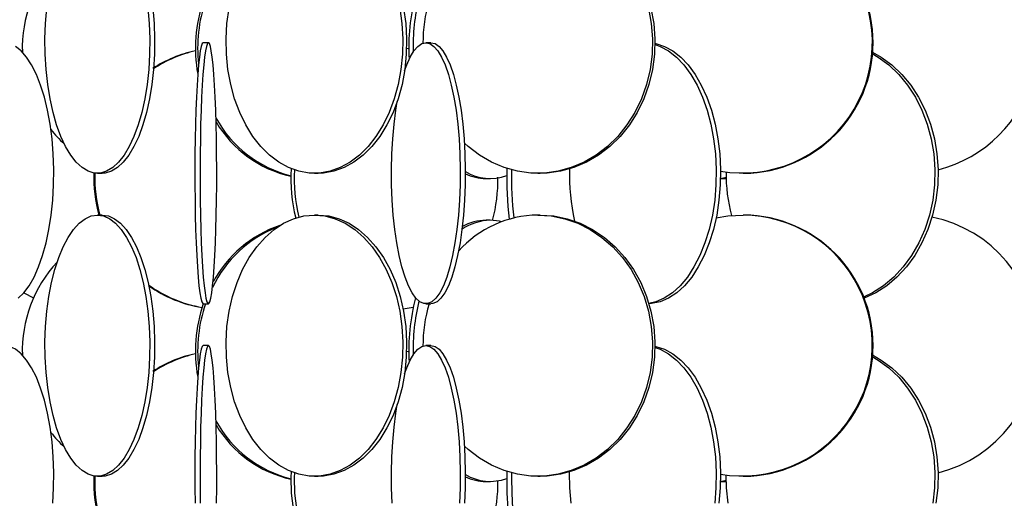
# Model space of a CAD drawing. Header units: millimetres. Extents: x 495 to 2657, y 518 to 2595.
# Tile 48 of 91: x 2373 to 2467, y 1639 to 1685. Entities that reach past the tile are written whole.
import ezdxf

# ---------------------------------------------------------------- set-up
doc = ezdxf.new("R2010")
doc.units = ezdxf.units.MM

msp = doc.modelspace()

# ---------------------------------------------------------------- linework, layer by layer
at = {"color": 7, "linetype": 'Continuous', "lineweight": 25}
for p, q in [((2391.096, 1682.548), (2390.597, 1682.548)), ((2412.412, 1682.548), (2411.93, 1682.548)), ((2380.464, 1670.048), (2380.922, 1670.048)), ((2401.252, 1670.048), (2401.62, 1670.048)), ((2417.685, 1669.548), (2418.088, 1669.548)), ((2422.641, 1670.048), (2422.879, 1670.048)), ((2440.185, 1669.548), (2440.658, 1669.548)), ((2442.314, 1670.048), (2442.396, 1670.048)), ((2380.922, 1666.048), (2380.464, 1666.048)), ((2401.62, 1666.048), (2401.252, 1666.048)), ((2418.088, 1665.548), (2417.685, 1665.548)), ((2422.879, 1666.048), (2422.641, 1666.048)), ((2442.396, 1666.048), (2442.314, 1666.048)), ((2373.409, 1658.597), (2374.347, 1658.113)), ((2390.597, 1657.548), (2391.096, 1657.548)), ((2409.741, 1657.078), (2410.72, 1657.228)), ((2411.93, 1657.548), (2412.412, 1657.548)), ((2391.096, 1653.548), (2390.597, 1653.548)), ((2412.412, 1653.548), (2411.93, 1653.548)), ((2380.464, 1641.048), (2380.922, 1641.048)), ((2401.252, 1641.048), (2401.62, 1641.048)), ((2422.641, 1641.048), (2422.879, 1641.048)), ((2442.314, 1641.048), (2442.396, 1641.048)), ((2417.685, 1640.548), (2418.088, 1640.548)), ((2440.185, 1640.548), (2440.658, 1640.548))]:
    msp.add_line(p, q, dxfattribs=at)
at = {"color": 7, "linetype": 'Continuous', "lineweight": 25, "flags": 128}
for points in [[(2385.366, 1688.368), (2385.575, 1687.246), (2385.766, 1685.843), (2385.888, 1684.394), (2385.941, 1682.919), (2385.923, 1681.438), (2385.836, 1679.974), (2385.679, 1678.545), (2385.455, 1677.173), (2385.168, 1675.876), (2384.821, 1674.672), (2384.42, 1673.58), (2383.969, 1672.613), (2383.475, 1671.785), (2382.946, 1671.109), (2382.388, 1670.593), (2381.81, 1670.245), (2381.219, 1670.07), (2380.922, 1670.048)], [(2385.308, 1685.843), (2385.43, 1684.394), (2385.483, 1682.919), (2385.465, 1681.438), (2385.378, 1679.974), (2385.221, 1678.545), (2384.997, 1677.173), (2384.71, 1675.876), (2384.363, 1674.672), (2383.962, 1673.58), (2383.511, 1672.613), (2383.018, 1671.785), (2382.488, 1671.109), (2381.931, 1670.593), (2381.352, 1670.245), (2380.762, 1670.07), (2380.167, 1670.07), (2379.576, 1670.245), (2378.998, 1670.593), (2378.44, 1671.109), (2377.911, 1671.785), (2377.417, 1672.613), (2376.967, 1673.58), (2376.565, 1674.672), (2376.218, 1675.876), (2375.931, 1677.173), (2375.707, 1678.545), (2375.551, 1679.974), (2375.463, 1681.438), (2375.445, 1682.919), (2375.498, 1684.394), (2375.621, 1685.843)], [(2409.418, 1685.843), (2409.625, 1684.394), (2409.714, 1682.919), (2409.684, 1681.438), (2409.536, 1679.974), (2409.272, 1678.545), (2408.895, 1677.173), (2408.411, 1675.876), (2407.826, 1674.672), (2407.149, 1673.58), (2406.389, 1672.613), (2405.557, 1671.785), (2404.665, 1671.109), (2403.724, 1670.593), (2402.749, 1670.245), (2401.753, 1670.07), (2400.75, 1670.07), (2399.754, 1670.245), (2398.779, 1670.593), (2397.839, 1671.109), (2396.946, 1671.785), (2396.115, 1672.613), (2395.355, 1673.58), (2394.678, 1674.672), (2394.093, 1675.876), (2393.609, 1677.173), (2393.232, 1678.545), (2392.967, 1679.974), (2392.819, 1681.438), (2392.789, 1682.919), (2392.878, 1684.394), (2393.085, 1685.843)], [(2409.786, 1685.843), (2409.993, 1684.394), (2410.082, 1682.919), (2410.052, 1681.438), (2409.904, 1679.974), (2409.64, 1678.545), (2409.263, 1677.173), (2408.778, 1675.876), (2408.194, 1674.672), (2407.517, 1673.58), (2406.757, 1672.613), (2405.925, 1671.785), (2405.032, 1671.109), (2404.092, 1670.593), (2403.117, 1670.245), (2402.121, 1670.07), (2401.62, 1670.048)], [(2433.245, 1685.843), (2433.514, 1684.394), (2433.629, 1682.919), (2433.591, 1681.438), (2433.399, 1679.974), (2433.055, 1678.545), (2432.566, 1677.173), (2431.937, 1675.876), (2431.177, 1674.672), (2430.298, 1673.58), (2429.312, 1672.613), (2428.231, 1671.785), (2427.073, 1671.109), (2425.852, 1670.593), (2424.585, 1670.245), (2423.292, 1670.07), (2421.99, 1670.07), (2420.696, 1670.245), (2419.43, 1670.593), (2418.209, 1671.109), (2417.05, 1671.785), (2415.97, 1672.613), (2415.617, 1672.932)], [(2433.483, 1685.843), (2433.752, 1684.394), (2433.867, 1682.919), (2433.829, 1681.438), (2433.637, 1679.974), (2433.293, 1678.545), (2432.804, 1677.173), (2432.175, 1675.876), (2431.415, 1674.672), (2430.536, 1673.58), (2429.55, 1672.613), (2428.469, 1671.785), (2427.311, 1671.109), (2426.09, 1670.593), (2424.823, 1670.245), (2423.53, 1670.07), (2422.879, 1670.048)], [(2390.597, 1682.548), (2390.503, 1682.461), (2390.409, 1682.199), (2390.319, 1681.766), (2390.232, 1681.169), (2390.15, 1680.416), (2390.075, 1679.517), (2390.007, 1678.486), (2389.948, 1677.336), (2389.897, 1676.083), (2389.856, 1674.746), (2389.826, 1673.343), (2389.806, 1671.894), (2389.798, 1670.419), (2389.801, 1668.938), (2389.815, 1667.474), (2389.84, 1666.045), (2389.875, 1664.673), (2389.921, 1663.376), (2389.976, 1662.172), (2390.04, 1661.08), (2390.112, 1660.113), (2390.191, 1659.285), (2390.275, 1658.609), (2390.364, 1658.093), (2390.456, 1657.745), (2390.55, 1657.57), (2390.597, 1657.548)], [(2391.096, 1682.548), (2391.002, 1682.461), (2390.908, 1682.199), (2390.818, 1681.766), (2390.731, 1681.169), (2390.649, 1680.416), (2390.574, 1679.517), (2390.506, 1678.486), (2390.446, 1677.336), (2390.396, 1676.083), (2390.355, 1674.746), (2390.325, 1673.343), (2390.305, 1671.894), (2390.297, 1670.419), (2390.3, 1668.938), (2390.314, 1667.474), (2390.339, 1666.045), (2390.374, 1664.673), (2390.42, 1663.376), (2390.475, 1662.172), (2390.539, 1661.08), (2390.611, 1660.113), (2390.69, 1659.285), (2390.774, 1658.609), (2390.863, 1658.093), (2390.955, 1657.745), (2391.049, 1657.57), (2391.144, 1657.57), (2391.238, 1657.745), (2391.33, 1658.093), (2391.419, 1658.609), (2391.503, 1659.285), (2391.581, 1660.113), (2391.653, 1661.08), (2391.717, 1662.172), (2391.772, 1663.376), (2391.818, 1664.673), (2391.854, 1666.045), (2391.879, 1667.474), (2391.893, 1668.938), (2391.896, 1670.419), (2391.887, 1671.894), (2391.868, 1673.343), (2391.837, 1674.746), (2391.797, 1676.083), (2391.746, 1677.336), (2391.686, 1678.486), (2391.618, 1679.517), (2391.543, 1680.416), (2391.461, 1681.169), (2391.375, 1681.766), (2391.284, 1682.199), (2391.191, 1682.461), (2391.096, 1682.548)], [(2411.93, 1682.548), (2412.319, 1682.461), (2412.704, 1682.199), (2413.077, 1681.766), (2413.434, 1681.169), (2413.77, 1680.416), (2414.08, 1679.517), (2414.36, 1678.486), (2414.606, 1677.336), (2414.815, 1676.083), (2414.982, 1674.746), (2415.107, 1673.343), (2415.188, 1671.894), (2415.222, 1670.419), (2415.211, 1668.938), (2415.153, 1667.474), (2415.05, 1666.045), (2414.904, 1664.673), (2414.715, 1663.376), (2414.488, 1662.172), (2414.224, 1661.08), (2413.929, 1660.113), (2413.605, 1659.285), (2413.258, 1658.609), (2412.892, 1658.093), (2412.512, 1657.745), (2412.125, 1657.57), (2411.735, 1657.57), (2411.347, 1657.745), (2410.968, 1658.093), (2410.602, 1658.609), (2410.255, 1659.285), (2409.931, 1660.113), (2409.635, 1661.08), (2409.372, 1662.172), (2409.144, 1663.376), (2408.956, 1664.673), (2408.809, 1666.045), (2408.706, 1667.474), (2408.649, 1668.938), (2408.637, 1670.419), (2408.672, 1671.894), (2408.752, 1673.343), (2408.877, 1674.746), (2409.045, 1676.083), (2409.177, 1676.916)], [(2409.886, 1679.853), (2410.09, 1680.416), (2410.426, 1681.169), (2410.783, 1681.766), (2411.156, 1682.199), (2411.54, 1682.461), (2411.93, 1682.548)], [(2412.412, 1682.548), (2412.802, 1682.461), (2413.186, 1682.199), (2413.559, 1681.766), (2413.916, 1681.169), (2414.252, 1680.416), (2414.563, 1679.517), (2414.843, 1678.486), (2415.088, 1677.336), (2415.297, 1676.083), (2415.465, 1674.746), (2415.59, 1673.343), (2415.67, 1671.894), (2415.705, 1670.419), (2415.693, 1668.938), (2415.636, 1667.474), (2415.533, 1666.045), (2415.386, 1664.673), (2415.198, 1663.376), (2414.97, 1662.172), (2414.707, 1661.08), (2414.411, 1660.113), (2414.087, 1659.285), (2413.74, 1658.609), (2413.374, 1658.093), (2412.995, 1657.745), (2412.607, 1657.57), (2412.412, 1657.548)], [(2433.871, 1682.376), (2434.358, 1682.199), (2435.155, 1681.766), (2435.917, 1681.169), (2436.635, 1680.416), (2437.297, 1679.517), (2437.894, 1678.486), (2438.419, 1677.336), (2438.864, 1676.083), (2439.222, 1674.746), (2439.489, 1673.343), (2439.661, 1671.894), (2439.735, 1670.419), (2439.71, 1668.938), (2439.587, 1667.474), (2439.367, 1666.045), (2439.054, 1664.673), (2438.652, 1663.376), (2438.166, 1662.172), (2437.604, 1661.08), (2436.973, 1660.113), (2436.282, 1659.285), (2435.541, 1658.609), (2434.76, 1658.093), (2433.95, 1657.745), (2433.282, 1657.59)], [(2433.872, 1682.477), (2433.952, 1682.461), (2434.772, 1682.199), (2435.568, 1681.766), (2436.331, 1681.169), (2437.048, 1680.416), (2437.71, 1679.517), (2438.308, 1678.486), (2438.833, 1677.336), (2439.277, 1676.083), (2439.636, 1674.746), (2439.902, 1673.343), (2440.074, 1671.894), (2440.148, 1670.419), (2440.123, 1668.938), (2440, 1667.474), (2439.781, 1666.045), (2439.468, 1664.673), (2439.065, 1663.376), (2438.58, 1662.172), (2438.018, 1661.08), (2437.387, 1660.113), (2436.696, 1659.285), (2435.954, 1658.609), (2435.174, 1658.093), (2434.364, 1657.745), (2433.537, 1657.57), (2433.293, 1657.552)], [(2372.886, 1658.093), (2373.42, 1658.609), (2373.927, 1659.285), (2374.399, 1660.113), (2374.831, 1661.08), (2375.215, 1662.172), (2375.547, 1663.376), (2375.822, 1664.673), (2376.036, 1666.045), (2376.186, 1667.474), (2376.27, 1668.938), (2376.287, 1670.419), (2376.237, 1671.894), (2376.119, 1673.343), (2375.937, 1674.746), (2375.692, 1676.083), (2375.388, 1677.336), (2375.029, 1678.486), (2374.62, 1679.517), (2374.168, 1680.416), (2373.677, 1681.169), (2373.156, 1681.766), (2372.611, 1682.199)], [(2410.295, 1681.95), (2410.227, 1681.961), (2410.077, 1681.982)], [(2454.682, 1681.503), (2455.246, 1681.169), (2456.266, 1680.416), (2457.209, 1679.517), (2458.059, 1678.486), (2458.806, 1677.336), (2459.439, 1676.083), (2459.949, 1674.746), (2460.329, 1673.343), (2460.573, 1671.894), (2460.678, 1670.419), (2460.643, 1668.938), (2460.468, 1667.474), (2460.155, 1666.045), (2459.71, 1664.673), (2459.138, 1663.376), (2458.446, 1662.172), (2457.646, 1661.08), (2456.748, 1660.113), (2455.765, 1659.285), (2454.71, 1658.609), (2453.844, 1658.191)], [(2454.694, 1681.654), (2455.545, 1681.169), (2456.566, 1680.416), (2457.508, 1679.517), (2458.359, 1678.486), (2459.106, 1677.336), (2459.739, 1676.083), (2460.249, 1674.746), (2460.628, 1673.343), (2460.873, 1671.894), (2460.978, 1670.419), (2460.943, 1668.938), (2460.768, 1667.474), (2460.455, 1666.045), (2460.01, 1664.673), (2459.437, 1663.376), (2458.746, 1662.172), (2457.946, 1661.08), (2457.048, 1660.113), (2456.065, 1659.285), (2455.01, 1658.609), (2453.899, 1658.093), (2453.884, 1658.088)], [(2440.676, 1669.638), (2440.428, 1669.57), (2440.145, 1669.549)], [(2380.464, 1666.048), (2381.058, 1665.961), (2381.644, 1665.699), (2382.213, 1665.266), (2382.757, 1664.669), (2383.269, 1663.916), (2383.742, 1663.017), (2384.169, 1661.986), (2384.544, 1660.836), (2384.861, 1659.583), (2385.117, 1658.246), (2385.308, 1656.843), (2385.43, 1655.394), (2385.483, 1653.919), (2385.465, 1652.438), (2385.378, 1650.974), (2385.221, 1649.545), (2384.997, 1648.173), (2384.71, 1646.876), (2384.363, 1645.672), (2383.962, 1644.58), (2383.511, 1643.613), (2383.018, 1642.785), (2382.488, 1642.109), (2381.931, 1641.593), (2381.352, 1641.245), (2380.762, 1641.07), (2380.167, 1641.07), (2379.576, 1641.245), (2378.998, 1641.593), (2378.44, 1642.109), (2377.911, 1642.785), (2377.417, 1643.613), (2376.967, 1644.58), (2376.565, 1645.672), (2376.218, 1646.876), (2375.931, 1648.173), (2375.707, 1649.545), (2375.551, 1650.974), (2375.463, 1652.438), (2375.445, 1653.919), (2375.498, 1655.394), (2375.621, 1656.843), (2375.811, 1658.246), (2376.067, 1659.583), (2376.384, 1660.836), (2376.759, 1661.986), (2377.186, 1663.017), (2377.659, 1663.916), (2378.171, 1664.669), (2378.716, 1665.266), (2379.285, 1665.699), (2379.87, 1665.961), (2380.464, 1666.048)], [(2380.922, 1666.048), (2381.516, 1665.961), (2382.101, 1665.699), (2382.67, 1665.266), (2383.215, 1664.669), (2383.727, 1663.916), (2384.2, 1663.017), (2384.627, 1661.986), (2385.002, 1660.836), (2385.319, 1659.583), (2385.575, 1658.246), (2385.766, 1656.843), (2385.888, 1655.394), (2385.941, 1653.919), (2385.923, 1652.438), (2385.836, 1650.974), (2385.679, 1649.545), (2385.455, 1648.173), (2385.168, 1646.876), (2384.821, 1645.672), (2384.42, 1644.58), (2383.969, 1643.613), (2383.475, 1642.785), (2382.946, 1642.109), (2382.388, 1641.593), (2381.81, 1641.245), (2381.219, 1641.07), (2380.922, 1641.048)], [(2401.252, 1666.048), (2402.253, 1665.961), (2403.24, 1665.699), (2404.2, 1665.266), (2405.118, 1664.669), (2405.981, 1663.916), (2406.778, 1663.017), (2407.498, 1661.986), (2408.13, 1660.836), (2408.666, 1659.583), (2409.097, 1658.246), (2409.418, 1656.843), (2409.625, 1655.394), (2409.714, 1653.919), (2409.684, 1652.438), (2409.536, 1650.974), (2409.272, 1649.545), (2408.895, 1648.173), (2408.411, 1646.876), (2407.826, 1645.672), (2407.149, 1644.58), (2406.389, 1643.613), (2405.557, 1642.785), (2404.665, 1642.109), (2403.724, 1641.593), (2402.749, 1641.245), (2401.753, 1641.07), (2400.75, 1641.07), (2399.754, 1641.245), (2398.779, 1641.593), (2397.839, 1642.109), (2396.946, 1642.785), (2396.115, 1643.613), (2395.355, 1644.58), (2394.678, 1645.672), (2394.093, 1646.876), (2393.609, 1648.173), (2393.232, 1649.545), (2392.967, 1650.974), (2392.819, 1652.438), (2392.789, 1653.919), (2392.878, 1655.394), (2393.085, 1656.843), (2393.406, 1658.246), (2393.838, 1659.583), (2394.373, 1660.836), (2395.005, 1661.986), (2395.725, 1663.017), (2396.522, 1663.916), (2397.386, 1664.669), (2398.304, 1665.266), (2399.263, 1665.699), (2400.25, 1665.961), (2401.252, 1666.048)], [(2401.62, 1666.048), (2402.621, 1665.961), (2403.608, 1665.699), (2404.567, 1665.266), (2405.485, 1664.669), (2406.349, 1663.916), (2407.146, 1663.017), (2407.866, 1661.986), (2408.498, 1660.836), (2409.034, 1659.583), (2409.465, 1658.246), (2409.786, 1656.843), (2409.993, 1655.394), (2410.082, 1653.919), (2410.052, 1652.438), (2409.904, 1650.974), (2409.64, 1649.545), (2409.263, 1648.173), (2408.778, 1646.876), (2408.194, 1645.672), (2407.517, 1644.58), (2406.757, 1643.613), (2405.925, 1642.785), (2405.032, 1642.109), (2404.092, 1641.593), (2403.117, 1641.245), (2402.121, 1641.07), (2401.62, 1641.048)], [(2422.641, 1666.048), (2423.941, 1665.961), (2425.223, 1665.699), (2426.469, 1665.266), (2427.661, 1664.669), (2428.782, 1663.916), (2429.818, 1663.017), (2430.752, 1661.986), (2431.573, 1660.836), (2432.268, 1659.583), (2432.828, 1658.246), (2433.245, 1656.843), (2433.514, 1655.394), (2433.629, 1653.919), (2433.591, 1652.438), (2433.399, 1650.974), (2433.055, 1649.545), (2432.566, 1648.173), (2431.937, 1646.876), (2431.177, 1645.672), (2430.298, 1644.58), (2429.312, 1643.613), (2428.231, 1642.785), (2427.073, 1642.109), (2425.852, 1641.593), (2424.585, 1641.245), (2423.292, 1641.07), (2421.99, 1641.07), (2420.696, 1641.245), (2419.43, 1641.593), (2418.209, 1642.109), (2417.05, 1642.785), (2415.97, 1643.613), (2415.617, 1643.932)], [(2419.178, 1665.412), (2418.962, 1665.461), (2418.088, 1665.548)], [(2422.879, 1666.048), (2424.179, 1665.961), (2425.461, 1665.699), (2426.707, 1665.266), (2427.899, 1664.669), (2429.02, 1663.916), (2430.056, 1663.017), (2430.99, 1661.986), (2431.811, 1660.836), (2432.506, 1659.583), (2433.066, 1658.246), (2433.483, 1656.843), (2433.752, 1655.394), (2433.867, 1653.919), (2433.829, 1652.438), (2433.637, 1650.974), (2433.293, 1649.545), (2432.804, 1648.173), (2432.175, 1646.876), (2431.415, 1645.672), (2430.536, 1644.58), (2429.55, 1643.613), (2428.469, 1642.785), (2427.311, 1642.109), (2426.09, 1641.593), (2424.823, 1641.245), (2423.53, 1641.07), (2422.879, 1641.048)], [(2439.726, 1665.77), (2440.856, 1665.961), (2442.314, 1666.048)], [(2376.186, 1638.474), (2376.27, 1639.938), (2376.287, 1641.419), (2376.237, 1642.894), (2376.119, 1644.343), (2375.937, 1645.746), (2375.692, 1647.083), (2375.388, 1648.336), (2375.029, 1649.486), (2374.62, 1650.517), (2374.168, 1651.416), (2373.677, 1652.169), (2373.156, 1652.766), (2372.611, 1653.199), (2372.051, 1653.461), (2371.482, 1653.548)], [(2390.597, 1653.548), (2390.503, 1653.461), (2390.409, 1653.199), (2390.319, 1652.766), (2390.232, 1652.169), (2390.15, 1651.416), (2390.075, 1650.517), (2390.007, 1649.486), (2389.948, 1648.336), (2389.897, 1647.083), (2389.856, 1645.746), (2389.826, 1644.343), (2389.806, 1642.894), (2389.798, 1641.419), (2389.801, 1639.938), (2389.815, 1638.474)], [(2391.096, 1653.548), (2391.002, 1653.461), (2390.908, 1653.199), (2390.818, 1652.766), (2390.731, 1652.169), (2390.649, 1651.416), (2390.574, 1650.517), (2390.506, 1649.486), (2390.446, 1648.336), (2390.396, 1647.083), (2390.355, 1645.746), (2390.325, 1644.343), (2390.305, 1642.894), (2390.297, 1641.419), (2390.3, 1639.938), (2390.314, 1638.474)], [(2391.879, 1638.474), (2391.893, 1639.938), (2391.896, 1641.419), (2391.887, 1642.894), (2391.868, 1644.343), (2391.837, 1645.746), (2391.797, 1647.083), (2391.746, 1648.336), (2391.686, 1649.486), (2391.618, 1650.517), (2391.543, 1651.416), (2391.461, 1652.169), (2391.375, 1652.766), (2391.284, 1653.199), (2391.191, 1653.461), (2391.096, 1653.548)], [(2409.886, 1650.853), (2410.09, 1651.416), (2410.426, 1652.169), (2410.783, 1652.766), (2411.156, 1653.199), (2411.54, 1653.461), (2411.93, 1653.548)], [(2411.93, 1653.548), (2412.319, 1653.461), (2412.704, 1653.199), (2413.077, 1652.766), (2413.434, 1652.169), (2413.77, 1651.416), (2414.08, 1650.517), (2414.36, 1649.486), (2414.606, 1648.336), (2414.815, 1647.083), (2414.982, 1645.746), (2415.107, 1644.343), (2415.188, 1642.894), (2415.222, 1641.419), (2415.211, 1639.938), (2415.153, 1638.474)], [(2412.412, 1653.548), (2412.802, 1653.461), (2413.186, 1653.199), (2413.559, 1652.766), (2413.916, 1652.169), (2414.252, 1651.416), (2414.563, 1650.517), (2414.843, 1649.486), (2415.088, 1648.336), (2415.297, 1647.083), (2415.465, 1645.746), (2415.59, 1644.343), (2415.67, 1642.894), (2415.705, 1641.419), (2415.693, 1639.938), (2415.636, 1638.474)], [(2433.871, 1653.376), (2434.358, 1653.199), (2435.155, 1652.766), (2435.917, 1652.169), (2436.635, 1651.416), (2437.297, 1650.517), (2437.894, 1649.486), (2438.419, 1648.336), (2438.864, 1647.083), (2439.222, 1645.746), (2439.489, 1644.343), (2439.661, 1642.894), (2439.735, 1641.419), (2439.71, 1639.938), (2439.587, 1638.474)], [(2433.872, 1653.477), (2433.952, 1653.461), (2434.772, 1653.199), (2435.568, 1652.766), (2436.331, 1652.169), (2437.048, 1651.416), (2437.71, 1650.517), (2438.308, 1649.486), (2438.833, 1648.336), (2439.277, 1647.083), (2439.636, 1645.746), (2439.902, 1644.343), (2440.074, 1642.894), (2440.148, 1641.419), (2440.123, 1639.938), (2440, 1638.474)], [(2410.295, 1652.95), (2410.227, 1652.961), (2410.077, 1652.982)], [(2454.682, 1652.503), (2455.246, 1652.169), (2456.266, 1651.416), (2457.209, 1650.517), (2458.059, 1649.486), (2458.806, 1648.336), (2459.439, 1647.083), (2459.949, 1645.746), (2460.329, 1644.343), (2460.573, 1642.894), (2460.678, 1641.419), (2460.643, 1639.938), (2460.468, 1638.474)], [(2454.694, 1652.654), (2455.545, 1652.169), (2456.566, 1651.416), (2457.508, 1650.517), (2458.359, 1649.486), (2459.106, 1648.336), (2459.739, 1647.083), (2460.249, 1645.746), (2460.628, 1644.343), (2460.873, 1642.894), (2460.978, 1641.419), (2460.943, 1639.938), (2460.768, 1638.474)], [(2408.706, 1638.474), (2408.649, 1639.938), (2408.637, 1641.419), (2408.672, 1642.894), (2408.752, 1644.343), (2408.877, 1645.746), (2409.045, 1647.083), (2409.177, 1647.916)], [(2399.027, 1641.488), (2399.004, 1640.919), (2399.038, 1639.438), (2399.209, 1637.974), (2399.513, 1636.545), (2399.948, 1635.173), (2400.506, 1633.876), (2401.181, 1632.672), (2401.961, 1631.58), (2402.837, 1630.613), (2403.797, 1629.785), (2404.825, 1629.109), (2405.91, 1628.593), (2407.034, 1628.245), (2408.182, 1628.07), (2408.76, 1628.048)], [(2399.333, 1641.374), (2399.316, 1640.919), (2399.35, 1639.438), (2399.521, 1637.974), (2399.826, 1636.545), (2400.26, 1635.173), (2400.819, 1633.876), (2401.493, 1632.672), (2402.274, 1631.58), (2403.15, 1630.613), (2404.109, 1629.785), (2405.138, 1629.109), (2406.222, 1628.593), (2407.346, 1628.245), (2408.494, 1628.07), (2409.651, 1628.07), (2410.72, 1628.228)], [(2419.682, 1641.51), (2419.669, 1640.919), (2419.687, 1639.438), (2419.774, 1637.974), (2419.931, 1636.545), (2420.154, 1635.173), (2420.441, 1633.876), (2420.787, 1632.672), (2421.188, 1631.58), (2421.638, 1630.613), (2422.131, 1629.785), (2422.66, 1629.109), (2423.217, 1628.593), (2423.794, 1628.245), (2424.384, 1628.07), (2424.681, 1628.048)], [(2420.136, 1641.377), (2420.127, 1640.919), (2420.145, 1639.438), (2420.232, 1637.974), (2420.389, 1636.545), (2420.612, 1635.173), (2420.899, 1633.876), (2421.245, 1632.672), (2421.646, 1631.58), (2422.096, 1630.613), (2422.589, 1629.785), (2423.118, 1629.109), (2423.675, 1628.593), (2424.252, 1628.245), (2424.842, 1628.07), (2425.436, 1628.07), (2426.026, 1628.245), (2426.604, 1628.593), (2427.16, 1629.109), (2427.689, 1629.785), (2428.182, 1630.613), (2428.433, 1631.123)], [(2425.827, 1638.474), (2425.704, 1639.938), (2425.679, 1641.419), (2425.68, 1641.461)], [(2440.886, 1638.474), (2440.71, 1639.938), (2440.671, 1641.16)], [(2440.676, 1640.638), (2440.428, 1640.57), (2440.145, 1640.549)]]:
    msp.add_lwpolyline(points, dxfattribs=at)
at = {"color": 7, "linetype": 'Continuous', "lineweight": 25}
for centre, radius, start, end in [((2442.208, 1682.555), 12.483, 260.51197, 94.58203), ((2442.262, 1682.548), 12.501, 270.61389, 89.38611), ((2457.938, 1682.56), 12.55, 284.0224, 47.91383), ((2385.778, 1682.049), 12.503, 137.19958, 181.87632), ((2430.543, 1682.075), 20.251, 165.53568, 183.15869), ((2403.672, 1682.047), 13.822, 160.99273, 190.42211), ((2403.886, 1682.048), 13.817, 160.99169, 186.48085), ((2430.948, 1682.088), 20.252, 166.50752, 181.24783), ((2425.715, 1682.557), 14.067, 163.51735, 180.22272), ((2392.413, 1669.907), 12.144, 102.17271, 123.12882), ((2392.509, 1669.906), 12.145, 102.63162, 123.29158), ((2401.689, 1680.727), 11.24, 208.60405, 256.16732), ((2401.437, 1680.673), 11.177, 210.75219, 257.41068), ((2385.774, 1682.045), 12.498, 218.62758, 227.21716), ((2414.829, 1669.546), 15.83, 176.59069, 193.8222), ((2415.145, 1669.546), 15.833, 177.00297, 193.49918), ((2418.084, 1674.182), 4.625, 239.05853, 290.03467), ((2450.05, 1669.544), 30.384, 178.1786, 187.34761), ((2450.531, 1669.543), 30.407, 178.4274, 187.11582), ((2447.114, 1670.024), 21.439, 178.83136, 192.24235), ((2455.978, 1670.028), 15.307, 179.50645, 195.26347), ((2392.84, 1669.548), 12.72, 177.62106, 195.96959), ((2392.935, 1669.548), 12.72, 177.68166, 195.9696), ((2417.708, 1674.166), 4.617, 244.30867, 269.71602), ((2403.166, 1669.527), 15.668, 345.26848, 0.4914), ((2422.761, 1655.725), 10.325, 90.66806, 138.26205), ((2418.185, 1660.596), 4.953, 91.1158, 124.3857), ((2417.733, 1660.803), 4.745, 90.57561, 119.17826), ((2442.197, 1653.561), 12.488, 260.5666, 89.46415), ((2442.262, 1653.548), 12.501, 270.61389, 89.38611), ((2457.959, 1653.546), 12.53, 283.94241, 78.78168), ((2401.964, 1654.061), 11.638, 111.59991, 154.21746), ((2401.672, 1654.142), 11.529, 108.92532, 151.50711), ((2385.778, 1653.049), 12.503, 137.19958, 181.87632), ((2392.507, 1669.19), 12.144, 233.98176, 260.44924), ((2392.411, 1669.187), 12.141, 234.62783, 260.88394), ((2430.543, 1653.075), 20.251, 165.53568, 183.15869), ((2403.672, 1653.047), 13.822, 160.99273, 190.42211), ((2403.886, 1653.048), 13.817, 160.99169, 186.48085), ((2430.948, 1653.088), 20.252, 166.50752, 181.24783), ((2425.715, 1653.557), 14.067, 163.51735, 180.22272), ((2392.413, 1640.907), 12.144, 102.17271, 123.12882), ((2392.509, 1640.906), 12.145, 102.63162, 123.29158), ((2401.689, 1651.727), 11.24, 208.60405, 256.16732), ((2401.437, 1651.673), 11.177, 210.75219, 257.41068), ((2385.774, 1653.045), 12.498, 218.62758, 227.21716), ((2392.557, 1640.468), 12.442, 177.19975, 260.42259), ((2392.654, 1640.468), 12.443, 177.26354, 259.99432), ((2418.084, 1645.182), 4.625, 239.05853, 290.03467), ((2417.708, 1645.166), 4.617, 244.30867, 269.71602), ((2403.169, 1640.526), 15.665, 345.26803, 0.31529)]:
    msp.add_arc(centre, radius, start, end, dxfattribs=at)

doc.saveas('drawing.dxf')
